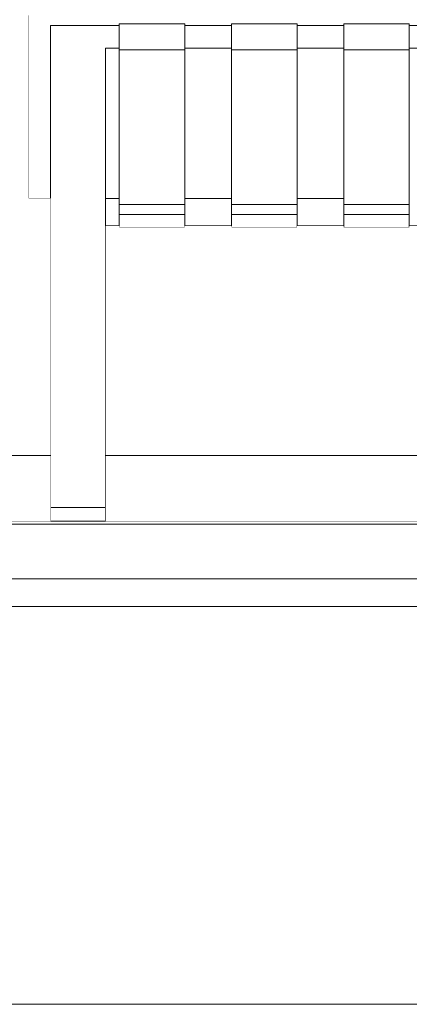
# Model space of a CAD drawing. Header units: millimetres. Extents: x -30280 to 100171, y -17460 to 4378.
# Tile 182 of 256: x 73608 to 73892, y -13810 to -13092. Entities that reach past the tile are written whole.
import ezdxf

# ---------------------------------------------------------------- set-up
doc = ezdxf.new("R2010")
doc.units = ezdxf.units.MM
doc.header["$MEASUREMENT"] = 0
doc.linetypes.add('Wipeout_Contour', pattern=[1000, 0, -1000])
for name, color, linetype in [('10_ESTR_Fotjats', 7, 'Continuous'), ('Nuevo_09_EI_Mobiliari general', 7, 'Continuous'), ('Nuevo_14_PAV_Soft Light Grey 0554', 7, 'Continuous'), ('Nuevo_Ventanas Archicad', 7, 'Continuous')]:
    doc.layers.add(name, color=color, linetype=linetype)
for name, color, linetype, lineweight in [('10_ESTR_Fotjats_Pluma_Nº__1', 7, 'Continuous', 5), ('Nuevo_09_EI_Mobiliari general_Pluma_Nº__1', 7, 'Continuous', 5), ('Nuevo_14_PAV_Soft Light Grey 0554_Pluma_Nº__29', 7, 'Continuous', 20), ('Nuevo_Ventanas Archicad_Pluma_Nº__1', 7, 'Continuous', 5)]:
    doc.layers.add(name, color=color, linetype=linetype, lineweight=lineweight)

# ---------------------------------------------------------------- blocks, each defined once
blk = doc.blocks.new('Elem Sección_192_3', base_point=(91863.52, -13459.98))
at = {"layer": '10_ESTR_Fotjats_Pluma_Nº__1', "color": 7, "linetype": 'Continuous', "lineweight": 5}
for p, q in [((100170.76, -13499.98), (62557.75, -13499.98)), ((100170.76, -13519.98), (62557.75, -13519.98)), ((100170.76, -13809.98), (62557.75, -13809.98))]:
    blk.add_line(p, q, dxfattribs=at)
blk = doc.blocks.new('Elem Sección_274_3', base_point=(91863.52, -13459.98))
at = {"color": 254, "linetype": 'Wipeout_Contour', "lineweight": 0, "ltscale": 299179.773438}
blk.add_wipeout([(73614.62, -13158.54), (73614.62, -13222.72), (73630.62, -13222.72), (73630.62, -13158.54)], dxfattribs=at).dxf.layer = 'Nuevo_09_EI_Mobiliari general'
at = {"color": 254, "linetype": 'Wipeout_Contour', "lineweight": 0, "ltscale": 299388.452867}
blk.add_wipeout([(73670.62, -13158.54), (73670.62, -13222.72), (73680.62, -13222.72), (73680.62, -13158.54)], dxfattribs=at).dxf.layer = 'Nuevo_09_EI_Mobiliari general'
at = {"color": 254, "linetype": 'Wipeout_Contour', "lineweight": 0, "ltscale": 299662.992948}
blk.add_wipeout([(73728.31, -13158.54), (73728.31, -13222.72), (73762.38, -13222.72), (73762.38, -13158.54)], dxfattribs=at).dxf.layer = 'Nuevo_09_EI_Mobiliari general'
at = {"color": 254, "linetype": 'Wipeout_Contour', "lineweight": 0, "ltscale": 299984.922232}
blk.add_wipeout([(73810.07, -13158.54), (73810.07, -13222.72), (73844.13, -13222.72), (73844.13, -13158.54)], dxfattribs=at).dxf.layer = 'Nuevo_09_EI_Mobiliari general'
at = {"color": 254, "linetype": 'Wipeout_Contour', "lineweight": 0, "ltscale": 300306.862519}
blk.add_wipeout([(73925.89, -13158.54), (73891.83, -13158.54), (73891.83, -13222.72), (73925.89, -13222.72)], dxfattribs=at).dxf.layer = 'Nuevo_09_EI_Mobiliari general'
at = {"color": 254, "linetype": 'Wipeout_Contour', "lineweight": 0, "ltscale": 299699.702335}
blk.add_wipeout([(73728.31, -13242.73), (73762.38, -13242.73), (73762.38, -13242.65), (73728.31, -13242.65)], dxfattribs=at).dxf.layer = 'Nuevo_09_EI_Mobiliari general'
at = {"color": 254, "linetype": 'Wipeout_Contour', "lineweight": 0, "ltscale": 300021.592224}
blk.add_wipeout([(73810.07, -13242.73), (73844.13, -13242.73), (73844.13, -13242.65), (73810.07, -13242.65)], dxfattribs=at).dxf.layer = 'Nuevo_09_EI_Mobiliari general'
at = {"color": 254, "linetype": 'Wipeout_Contour', "lineweight": 0, "ltscale": 3907333.239255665}
blk.add_wipeout([(73614.62, -13158.54), (73630.62, -13158.54), (73630.62, -13096.58), (73680.62, -13096.58), (73680.62, -13095.52), (73728.31, -13095.52), (73728.31, -13096.58), (73762.38, -13096.58), (73762.38, -13095.52), (73810.07, -13095.52), (73810.07, -13096.58), (73844.13, -13096.58), (73844.13, -13095.52), (73891.83, -13095.52), (73891.83, -13096.58), (73925.89, -13096.58), (73925.89, -13095.52), (73973.58, -13095.52), (73973.58, -13096.58), (74007.65, -13096.58), (74007.65, -13095.52), (74055.34, -13095.52), (74055.34, -13096.58), (74089.41, -13096.58), (74089.41, -13095.52), (74137.1, -13095.52), (74137.1, -13096.58), (74171.17, -13096.58), (74171.17, -13095.52), (74218.86, -13095.52), (74218.86, -13096.58), (74252.93, -13096.58), (74252.93, -13095.52), (74300.62, -13095.52), (74300.62, -13096.58), (74350.62, -13096.58), (74350.62, -13158.54), (74366.62, -13158.54), (74366.62, -13089.34), (74366.07, -13088.27), (74364.47, -13087.27), (74361.93, -13086.41), (74358.62, -13085.75), (74354.76, -13085.34), (74350.62, -13085.2), (73630.62, -13085.2), (73626.48, -13085.34), (73622.62, -13085.75), (73619.3, -13086.41), (73616.76, -13087.27), (73615.16, -13088.27), (73614.62, -13089.34)], dxfattribs=at).dxf.layer = 'Nuevo_09_EI_Mobiliari general'
at = {"color": 254, "linetype": 'Wipeout_Contour', "lineweight": 0, "ltscale": 299689.494513}
blk.add_wipeout([(73762.38, -13222.72), (73728.31, -13222.72), (73728.31, -13233.77), (73762.38, -13233.77)], dxfattribs=at).dxf.layer = 'Nuevo_09_EI_Mobiliari general'
at = {"color": 254, "linetype": 'Wipeout_Contour', "lineweight": 0, "ltscale": 300011.395352}
blk.add_wipeout([(73844.13, -13222.72), (73810.07, -13222.72), (73810.07, -13233.77), (73844.13, -13233.77)], dxfattribs=at).dxf.layer = 'Nuevo_09_EI_Mobiliari general'
at = {"layer": 'Nuevo_09_EI_Mobiliari general_Pluma_Nº__1', "color": 7, "linetype": 'Continuous', "lineweight": 5}
for p in [(73614.62, -13089.34), (73614.62, -13222.72)]:
    blk.add_line(p, (73614.62, -13158.54), dxfattribs=at)
at = {"color": 254, "linetype": 'Wipeout_Contour', "lineweight": 0, "ltscale": 299224.173319}
blk.add_wipeout([(73630.62, -13096.58), (73630.62, -13097.35), (73670.62, -13097.35), (73670.62, -13096.58)], dxfattribs=at).dxf.layer = 'Nuevo_09_EI_Mobiliari general'
at = {"color": 254, "linetype": 'Wipeout_Contour', "lineweight": 0, "ltscale": 299597.229297}
blk.add_wipeout([(73728.31, -13097.35), (73762.38, -13097.35), (73762.38, -13096.58), (73728.31, -13096.58)], dxfattribs=at).dxf.layer = 'Nuevo_09_EI_Mobiliari general'
at = {"color": 254, "linetype": 'Wipeout_Contour', "lineweight": 0, "ltscale": 299919.229159}
blk.add_wipeout([(73810.07, -13096.58), (73810.07, -13097.35), (73844.13, -13097.35), (73844.13, -13096.58)], dxfattribs=at).dxf.layer = 'Nuevo_09_EI_Mobiliari general'
at = {"color": 254, "linetype": 'Wipeout_Contour', "lineweight": 0, "ltscale": 299349.951168}
blk.add_wipeout([(73670.62, -13113.3), (73670.62, -13158.54), (73680.62, -13158.54), (73680.62, -13113.3)], dxfattribs=at).dxf.layer = 'Nuevo_09_EI_Mobiliari general'
at = {"color": 254, "linetype": 'Wipeout_Contour', "lineweight": 0, "ltscale": 299624.526539}
blk.add_wipeout([(73762.38, -13113.3), (73728.31, -13113.3), (73728.31, -13158.54), (73762.38, -13158.54)], dxfattribs=at).dxf.layer = 'Nuevo_09_EI_Mobiliari general'
at = {"color": 254, "linetype": 'Wipeout_Contour', "lineweight": 0, "ltscale": 299946.497084}
blk.add_wipeout([(73810.07, -13113.3), (73810.07, -13158.54), (73844.13, -13158.54), (73844.13, -13113.3)], dxfattribs=at).dxf.layer = 'Nuevo_09_EI_Mobiliari general'
at = {"color": 254, "linetype": 'Wipeout_Contour', "lineweight": 0, "ltscale": 300268.478598}
blk.add_wipeout([(73891.83, -13113.3), (73891.83, -13158.54), (73925.89, -13158.54), (73925.89, -13113.3)], dxfattribs=at).dxf.layer = 'Nuevo_09_EI_Mobiliari general'
at = {"color": 254, "linetype": 'Wipeout_Contour', "lineweight": 0, "ltscale": 299693.893539}
blk.add_wipeout([(73728.31, -13233.77), (73728.31, -13235.18), (73762.38, -13235.18), (73762.38, -13233.77)], dxfattribs=at).dxf.layer = 'Nuevo_09_EI_Mobiliari general'
at = {"color": 254, "linetype": 'Wipeout_Contour', "lineweight": 0, "ltscale": 300015.78966}
blk.add_wipeout([(73844.13, -13233.77), (73810.07, -13233.77), (73810.07, -13235.18), (73844.13, -13235.18)], dxfattribs=at).dxf.layer = 'Nuevo_09_EI_Mobiliari general'
at = {"color": 254, "linetype": 'Wipeout_Contour', "lineweight": 0, "ltscale": 299227.867582}
blk.add_wipeout([(73630.62, -13097.35), (73630.62, -13107.13), (73670.62, -13107.13), (73670.62, -13097.35)], dxfattribs=at).dxf.layer = 'Nuevo_09_EI_Mobiliari general'
at = {"color": 254, "linetype": 'Wipeout_Contour', "lineweight": 0, "ltscale": 299600.91896}
blk.add_wipeout([(73728.31, -13107.13), (73762.38, -13107.13), (73762.38, -13097.35), (73728.31, -13097.35)], dxfattribs=at).dxf.layer = 'Nuevo_09_EI_Mobiliari general'
at = {"color": 254, "linetype": 'Wipeout_Contour', "lineweight": 0, "ltscale": 299922.914867}
blk.add_wipeout([(73810.07, -13107.13), (73844.13, -13107.13), (73844.13, -13097.35), (73810.07, -13097.35)], dxfattribs=at).dxf.layer = 'Nuevo_09_EI_Mobiliari general'
at = {"color": 254, "linetype": 'Wipeout_Contour', "lineweight": 0, "ltscale": 299697.032076}
blk.add_wipeout([(73728.31, -13235.18), (73728.31, -13242.65), (73762.38, -13242.65), (73762.38, -13235.18)], dxfattribs=at).dxf.layer = 'Nuevo_09_EI_Mobiliari general'
at = {"color": 254, "linetype": 'Wipeout_Contour', "lineweight": 0, "ltscale": 300018.924829}
blk.add_wipeout([(73844.13, -13235.18), (73810.07, -13235.18), (73810.07, -13242.65), (73844.13, -13242.65)], dxfattribs=at).dxf.layer = 'Nuevo_09_EI_Mobiliari general'
at = {"layer": 'Nuevo_09_EI_Mobiliari general_Pluma_Nº__1', "color": 7, "linetype": 'Continuous', "lineweight": 5}
blk.add_line((73630.62, -13096.58), (73630.62, -13097.35), dxfattribs=at)
at = {"color": 254, "linetype": 'Wipeout_Contour', "lineweight": 0, "ltscale": 299322.628893}
blk.add_wipeout([(73670.62, -13097.35), (73680.62, -13097.35), (73680.62, -13096.58), (73670.62, -13096.58)], dxfattribs=at).dxf.layer = 'Nuevo_09_EI_Mobiliari general'
at = {"color": 254, "linetype": 'Wipeout_Contour', "lineweight": 0, "ltscale": 299757.642156}
blk.add_wipeout([(73810.07, -13095.52), (73762.38, -13095.52), (73762.38, -13096.74), (73810.07, -13096.74)], dxfattribs=at).dxf.layer = 'Nuevo_09_EI_Mobiliari general'
at = {"color": 254, "linetype": 'Wipeout_Contour', "lineweight": 0, "ltscale": 300079.648091}
blk.add_wipeout([(73891.83, -13095.52), (73844.13, -13095.52), (73844.13, -13096.74), (73891.83, -13096.74)], dxfattribs=at).dxf.layer = 'Nuevo_09_EI_Mobiliari general'
at = {"color": 254, "linetype": 'Wipeout_Contour', "lineweight": 0, "ltscale": 299231.707665}
blk.add_wipeout([(73630.62, -13107.13), (73630.62, -13108.32), (73670.62, -13108.32), (73670.62, -13107.13)], dxfattribs=at).dxf.layer = 'Nuevo_09_EI_Mobiliari general'
at = {"color": 254, "linetype": 'Wipeout_Contour', "lineweight": 0, "ltscale": 299604.754261}
blk.add_wipeout([(73728.31, -13107.13), (73728.31, -13108.32), (73762.38, -13108.32), (73762.38, -13107.13)], dxfattribs=at).dxf.layer = 'Nuevo_09_EI_Mobiliari general'
at = {"color": 254, "linetype": 'Wipeout_Contour', "lineweight": 0, "ltscale": 299926.746055}
blk.add_wipeout([(73844.13, -13107.13), (73810.07, -13107.13), (73810.07, -13108.32), (73844.13, -13108.32)], dxfattribs=at).dxf.layer = 'Nuevo_09_EI_Mobiliari general'
at = {"color": 254, "linetype": 'Wipeout_Contour', "lineweight": 0, "ltscale": 299858.026625}
blk.add_wipeout([(73810.07, -13234.34), (73762.38, -13234.34), (73762.38, -13243.62), (73810.07, -13243.62)], dxfattribs=at).dxf.layer = 'Nuevo_09_EI_Mobiliari general'
at = {"color": 254, "linetype": 'Wipeout_Contour', "lineweight": 0, "ltscale": 300179.924877}
blk.add_wipeout([(73891.83, -13234.34), (73844.13, -13234.34), (73844.13, -13243.62), (73891.83, -13243.62)], dxfattribs=at).dxf.layer = 'Nuevo_09_EI_Mobiliari general'
at = {"color": 254, "linetype": 'Wipeout_Contour', "lineweight": 0, "ltscale": 299233.871259}
blk.add_wipeout([(73630.62, -13108.32), (73630.62, -13113.3), (73670.62, -13113.3), (73670.62, -13108.32)], dxfattribs=at).dxf.layer = 'Nuevo_09_EI_Mobiliari general'
at = {"color": 254, "linetype": 'Wipeout_Contour', "lineweight": 0, "ltscale": 299606.915159}
blk.add_wipeout([(73728.31, -13108.32), (73728.31, -13113.3), (73762.38, -13113.3), (73762.38, -13108.32)], dxfattribs=at).dxf.layer = 'Nuevo_09_EI_Mobiliari general'
at = {"color": 254, "linetype": 'Wipeout_Contour', "lineweight": 0, "ltscale": 299928.904629}
blk.add_wipeout([(73810.07, -13108.32), (73810.07, -13113.3), (73844.13, -13113.3), (73844.13, -13108.32)], dxfattribs=at).dxf.layer = 'Nuevo_09_EI_Mobiliari general'
at = {"color": 254, "linetype": 'Wipeout_Contour', "lineweight": 0, "ltscale": 299852.176604}
blk.add_wipeout([(73762.38, -13234.34), (73810.07, -13234.34), (73810.07, -13227.05), (73762.38, -13227.05)], dxfattribs=at).dxf.layer = 'Nuevo_09_EI_Mobiliari general'
at = {"color": 254, "linetype": 'Wipeout_Contour', "lineweight": 0, "ltscale": 300174.081129}
blk.add_wipeout([(73844.13, -13234.34), (73891.83, -13234.34), (73891.83, -13227.05), (73844.13, -13227.05)], dxfattribs=at).dxf.layer = 'Nuevo_09_EI_Mobiliari general'
at = {"color": 254, "linetype": 'Wipeout_Contour', "lineweight": 0, "ltscale": 299861.351132}
blk.add_wipeout([(73810.07, -13243.62), (73762.38, -13243.62), (73762.38, -13243.75), (73810.07, -13243.75)], dxfattribs=at).dxf.layer = 'Nuevo_09_EI_Mobiliari general'
at = {"color": 254, "linetype": 'Wipeout_Contour', "lineweight": 0, "ltscale": 300183.245818}
blk.add_wipeout([(73891.83, -13243.62), (73844.13, -13243.62), (73844.13, -13243.75), (73891.83, -13243.75)], dxfattribs=at).dxf.layer = 'Nuevo_09_EI_Mobiliari general'
at = {"layer": 'Nuevo_09_EI_Mobiliari general_Pluma_Nº__1', "color": 7, "linetype": 'Continuous', "lineweight": 5}
for p, q in [((73630.62, -13097.35), (73630.62, -13107.13)), ((73630.62, -13107.13), (73630.62, -13108.32)), ((73762.38, -13234.34), (73762.38, -13243.62)), ((73810.07, -13234.34), (73762.38, -13234.34)), ((73810.07, -13234.34), (73810.07, -13243.62)), ((73844.13, -13234.34), (73844.13, -13243.62)), ((73891.83, -13234.34), (73844.13, -13234.34)), ((73891.83, -13234.34), (73891.83, -13243.62)), ((73762.38, -13243.62), (73762.38, -13243.75)), ((73810.07, -13243.75), (73762.38, -13243.75)), ((73844.13, -13242.73), (73810.07, -13242.73)), ((73810.07, -13243.62), (73810.07, -13243.75)), ((73844.13, -13243.62), (73844.13, -13243.75)), ((73891.83, -13243.75), (73844.13, -13243.75)), ((73925.89, -13242.73), (73891.83, -13242.73)), ((73891.83, -13243.62), (73891.83, -13243.75))]:
    blk.add_line(p, q, dxfattribs=at)
at = {"color": 254, "linetype": 'Wipeout_Contour', "lineweight": 0, "ltscale": 299326.321944}
blk.add_wipeout([(73670.62, -13107.13), (73680.62, -13107.13), (73680.62, -13097.35), (73670.62, -13097.35)], dxfattribs=at).dxf.layer = 'Nuevo_09_EI_Mobiliari general'
at = {"color": 254, "linetype": 'Wipeout_Contour', "lineweight": 0, "ltscale": 299761.770587}
blk.add_wipeout([(73810.07, -13096.74), (73762.38, -13096.74), (73762.38, -13107.33), (73810.07, -13107.33)], dxfattribs=at).dxf.layer = 'Nuevo_09_EI_Mobiliari general'
at = {"color": 254, "linetype": 'Wipeout_Contour', "lineweight": 0, "ltscale": 300083.772092}
blk.add_wipeout([(73891.83, -13096.74), (73844.13, -13096.74), (73844.13, -13107.33), (73891.83, -13107.33)], dxfattribs=at).dxf.layer = 'Nuevo_09_EI_Mobiliari general'
at = {"color": 254, "linetype": 'Wipeout_Contour', "lineweight": 0, "ltscale": 299242.857515}
blk.add_wipeout([(73630.62, -13133.93), (73670.62, -13133.93), (73670.62, -13113.3), (73630.62, -13113.3)], dxfattribs=at).dxf.layer = 'Nuevo_09_EI_Mobiliari general'
at = {"layer": 'Nuevo_09_EI_Mobiliari general_Pluma_Nº__1', "color": 7, "linetype": 'Continuous', "lineweight": 5}
for p, q in [((73630.62, -13096.58), (73670.62, -13096.58)), ((73762.38, -13095.52), (73762.38, -13096.74)), ((73810.07, -13095.52), (73762.38, -13095.52)), ((73810.07, -13095.52), (73810.07, -13096.74)), ((73844.13, -13096.58), (73810.07, -13096.58)), ((73844.13, -13095.52), (73844.13, -13096.74)), ((73891.83, -13095.52), (73844.13, -13095.52)), ((73891.83, -13095.52), (73891.83, -13096.74)), ((73925.89, -13096.58), (73891.83, -13096.58)), ((73630.62, -13108.32), (73630.62, -13113.3))]:
    blk.add_line(p, q, dxfattribs=at)
at = {"color": 254, "linetype": 'Wipeout_Contour', "lineweight": 0, "ltscale": 299435.647117}
blk.add_wipeout([(73728.31, -13095.52), (73680.62, -13095.52), (73680.62, -13096.74), (73728.31, -13096.74)], dxfattribs=at).dxf.layer = 'Nuevo_09_EI_Mobiliari general'
at = {"color": 254, "linetype": 'Wipeout_Contour', "lineweight": 0, "ltscale": 299330.160764}
blk.add_wipeout([(73680.62, -13107.13), (73670.62, -13107.13), (73670.62, -13108.32), (73680.62, -13108.32)], dxfattribs=at).dxf.layer = 'Nuevo_09_EI_Mobiliari general'
at = {"color": 254, "linetype": 'Wipeout_Contour', "lineweight": 0, "ltscale": 299766.129922}
blk.add_wipeout([(73810.07, -13107.33), (73762.38, -13107.33), (73762.38, -13109.21), (73810.07, -13109.21)], dxfattribs=at).dxf.layer = 'Nuevo_09_EI_Mobiliari general'
at = {"color": 254, "linetype": 'Wipeout_Contour', "lineweight": 0, "ltscale": 300088.126749}
blk.add_wipeout([(73891.83, -13107.33), (73844.13, -13107.33), (73844.13, -13109.21), (73891.83, -13109.21)], dxfattribs=at).dxf.layer = 'Nuevo_09_EI_Mobiliari general'
at = {"color": 254, "linetype": 'Wipeout_Contour', "lineweight": 0, "ltscale": 299255.576723}
blk.add_wipeout([(73630.62, -13133.93), (73630.62, -13149.53), (73670.62, -13149.53), (73670.62, -13133.93)], dxfattribs=at).dxf.layer = 'Nuevo_09_EI_Mobiliari general'
at = {"layer": 'Nuevo_09_EI_Mobiliari general_Pluma_Nº__1', "color": 7, "linetype": 'Continuous', "lineweight": 5}
blk.add_line((73630.62, -13113.3), (73630.62, -13133.93), dxfattribs=at)
at = {"color": 254, "linetype": 'Wipeout_Contour', "lineweight": 0, "ltscale": 299332.32364}
blk.add_wipeout([(73670.62, -13108.32), (73670.62, -13113.3), (73680.62, -13113.3), (73680.62, -13108.32)], dxfattribs=at).dxf.layer = 'Nuevo_09_EI_Mobiliari general'
at = {"color": 254, "linetype": 'Wipeout_Contour', "lineweight": 0, "ltscale": 299768.635576}
blk.add_wipeout([(73810.07, -13109.21), (73762.38, -13109.21), (73762.38, -13114.49), (73810.07, -13114.49)], dxfattribs=at).dxf.layer = 'Nuevo_09_EI_Mobiliari general'
at = {"color": 254, "linetype": 'Wipeout_Contour', "lineweight": 0, "ltscale": 300090.629715}
blk.add_wipeout([(73891.83, -13109.21), (73844.13, -13109.21), (73844.13, -13114.49), (73891.83, -13114.49)], dxfattribs=at).dxf.layer = 'Nuevo_09_EI_Mobiliari general'
at = {"color": 254, "linetype": 'Wipeout_Contour', "lineweight": 0, "ltscale": 299268.547389}
blk.add_wipeout([(73630.62, -13170.82), (73670.62, -13170.82), (73670.62, -13149.53), (73630.62, -13149.53)], dxfattribs=at).dxf.layer = 'Nuevo_09_EI_Mobiliari general'
at = {"layer": 'Nuevo_09_EI_Mobiliari general_Pluma_Nº__1', "color": 7, "linetype": 'Continuous', "lineweight": 5}
for p, q in [((73762.38, -13096.74), (73762.38, -13107.33)), ((73810.07, -13096.74), (73810.07, -13107.33)), ((73844.13, -13096.74), (73844.13, -13107.33)), ((73891.83, -13096.74), (73891.83, -13107.33)), ((73762.38, -13107.33), (73762.38, -13109.21)), ((73810.07, -13107.33), (73810.07, -13109.21)), ((73844.13, -13107.33), (73844.13, -13109.21)), ((73891.83, -13107.33), (73891.83, -13109.21)), ((73670.62, -13113.3), (73670.62, -13133.93)), ((73630.62, -13133.93), (73630.62, -13149.53)), ((73670.62, -13133.93), (73670.62, -13149.53))]:
    blk.add_line(p, q, dxfattribs=at)
at = {"color": 254, "linetype": 'Wipeout_Contour', "lineweight": 0, "ltscale": 299439.779988}
blk.add_wipeout([(73728.31, -13096.74), (73680.62, -13096.74), (73680.62, -13107.33), (73728.31, -13107.33)], dxfattribs=at).dxf.layer = 'Nuevo_09_EI_Mobiliari general'
at = {"color": 254, "linetype": 'Wipeout_Contour', "lineweight": 0, "ltscale": 299810.043659}
blk.add_wipeout([(73810.07, -13114.49), (73762.38, -13114.49), (73762.38, -13227.05), (73810.07, -13227.05)], dxfattribs=at).dxf.layer = 'Nuevo_09_EI_Mobiliari general'
at = {"color": 254, "linetype": 'Wipeout_Contour', "lineweight": 0, "ltscale": 300131.993383}
blk.add_wipeout([(73844.13, -13114.49), (73844.13, -13227.05), (73891.83, -13227.05), (73891.83, -13114.49)], dxfattribs=at).dxf.layer = 'Nuevo_09_EI_Mobiliari general'
at = {"color": 254, "linetype": 'Wipeout_Contour', "lineweight": 0, "ltscale": 299285.472465}
blk.add_wipeout([(73630.62, -13170.82), (73630.62, -13197.6), (73670.62, -13197.6), (73670.62, -13170.82)], dxfattribs=at).dxf.layer = 'Nuevo_09_EI_Mobiliari general'
at = {"layer": 'Nuevo_09_EI_Mobiliari general_Pluma_Nº__1', "color": 7, "linetype": 'Continuous', "lineweight": 5}
for p, q in [((73680.62, -13096.58), (73670.62, -13096.58)), ((73680.62, -13095.52), (73680.62, -13096.74)), ((73728.31, -13095.52), (73680.62, -13095.52)), ((73728.31, -13095.52), (73728.31, -13096.74)), ((73762.38, -13096.58), (73728.31, -13096.58)), ((73762.38, -13109.21), (73762.38, -13114.49)), ((73810.07, -13109.21), (73810.07, -13114.49)), ((73844.13, -13109.21), (73844.13, -13114.49)), ((73891.83, -13109.21), (73891.83, -13114.49)), ((73810.07, -13114.49), (73762.38, -13114.49)), ((73762.38, -13114.49), (73762.38, -13227.05)), ((73844.13, -13113.3), (73810.07, -13113.3)), ((73810.07, -13227.05), (73810.07, -13114.49)), ((73891.83, -13114.49), (73844.13, -13114.49)), ((73844.13, -13114.49), (73844.13, -13227.05)), ((73925.89, -13113.3), (73891.83, -13113.3)), ((73891.83, -13227.05), (73891.83, -13114.49)), ((73630.62, -13149.53), (73630.62, -13170.82)), ((73670.62, -13149.53), (73670.62, -13170.82)), ((73810.07, -13222.72), (73844.13, -13222.72)), ((73762.38, -13227.05), (73762.38, -13234.34)), ((73762.38, -13227.05), (73810.07, -13227.05)), ((73810.07, -13227.05), (73810.07, -13234.34)), ((73844.13, -13227.05), (73844.13, -13234.34)), ((73844.13, -13227.05), (73891.83, -13227.05)), ((73891.83, -13227.05), (73891.83, -13234.34))]:
    blk.add_line(p, q, dxfattribs=at)
at = {"color": 254, "linetype": 'Wipeout_Contour', "lineweight": 0, "ltscale": 299444.14401}
blk.add_wipeout([(73728.31, -13107.33), (73680.62, -13107.33), (73680.62, -13109.21), (73728.31, -13109.21)], dxfattribs=at).dxf.layer = 'Nuevo_09_EI_Mobiliari general'
at = {"color": 254, "linetype": 'Wipeout_Contour', "lineweight": 0, "ltscale": 299306.210726}
blk.add_wipeout([(73670.62, -13197.6), (73630.62, -13197.6), (73630.62, -13229.6), (73670.62, -13229.6)], dxfattribs=at).dxf.layer = 'Nuevo_09_EI_Mobiliari general'
at = {"layer": 'Nuevo_09_EI_Mobiliari general_Pluma_Nº__1', "color": 7, "linetype": 'Continuous', "lineweight": 5}
for p, q in [((73630.62, -13170.82), (73630.62, -13197.6)), ((73670.62, -13170.82), (73670.62, -13197.6)), ((73614.62, -13222.72), (73630.62, -13222.72))]:
    blk.add_line(p, q, dxfattribs=at)
at = {"color": 254, "linetype": 'Wipeout_Contour', "lineweight": 0, "ltscale": 299446.652359}
blk.add_wipeout([(73728.31, -13109.21), (73680.62, -13109.21), (73680.62, -13114.49), (73728.31, -13114.49)], dxfattribs=at).dxf.layer = 'Nuevo_09_EI_Mobiliari general'
at = {"color": 254, "linetype": 'Wipeout_Contour', "lineweight": 0, "ltscale": 299330.587916}
blk.add_wipeout([(73630.62, -13229.6), (73630.62, -13266.53), (73670.62, -13266.53), (73670.62, -13229.6)], dxfattribs=at).dxf.layer = 'Nuevo_09_EI_Mobiliari general'
at = {"layer": 'Nuevo_09_EI_Mobiliari general_Pluma_Nº__1', "color": 7, "linetype": 'Continuous', "lineweight": 5}
for p, q in [((73680.62, -13096.74), (73680.62, -13107.33)), ((73728.31, -13096.74), (73728.31, -13107.33)), ((73680.62, -13107.33), (73680.62, -13109.21)), ((73728.31, -13107.33), (73728.31, -13109.21)), ((73630.62, -13197.6), (73630.62, -13229.6))]:
    blk.add_line(p, q, dxfattribs=at)
at = {"color": 254, "linetype": 'Wipeout_Contour', "lineweight": 0, "ltscale": 299414.978724}
blk.add_wipeout([(73670.62, -13222.72), (73670.62, -13233.77), (73680.62, -13233.77), (73680.62, -13222.72)], dxfattribs=at).dxf.layer = 'Nuevo_09_EI_Mobiliari general'
at = {"color": 254, "linetype": 'Wipeout_Contour', "lineweight": 0, "ltscale": 299425.195903}
blk.add_wipeout([(73670.62, -13242.65), (73670.62, -13242.73), (73680.62, -13242.73), (73680.62, -13242.65)], dxfattribs=at).dxf.layer = 'Nuevo_09_EI_Mobiliari general'
at = {"color": 254, "linetype": 'Wipeout_Contour', "lineweight": 0, "ltscale": 299350.619443}
blk.add_wipeout([(73670.62, -13266.53), (73630.62, -13266.53), (73630.62, -13286.13), (73670.62, -13286.13)], dxfattribs=at).dxf.layer = 'Nuevo_09_EI_Mobiliari general'
at = {"layer": 'Nuevo_09_EI_Mobiliari general_Pluma_Nº__1', "color": 7, "linetype": 'Continuous', "lineweight": 5}
for p, q in [((73670.62, -13197.6), (73670.62, -13229.6)), ((73630.62, -13229.6), (73630.62, -13266.53))]:
    blk.add_line(p, q, dxfattribs=at)
at = {"color": 254, "linetype": 'Wipeout_Contour', "lineweight": 0, "ltscale": 299419.381782}
blk.add_wipeout([(73670.62, -13235.18), (73680.62, -13235.18), (73680.62, -13233.77), (73670.62, -13233.77)], dxfattribs=at).dxf.layer = 'Nuevo_09_EI_Mobiliari general'
at = {"color": 254, "linetype": 'Wipeout_Contour', "lineweight": 0, "ltscale": 299359.336123}
blk.add_wipeout([(73630.62, -13286.13), (73630.62, -13291.09), (73670.62, -13291.09), (73670.62, -13286.13)], dxfattribs=at).dxf.layer = 'Nuevo_09_EI_Mobiliari general'
at = {"layer": 'Nuevo_09_EI_Mobiliari general_Pluma_Nº__1', "color": 7, "linetype": 'Continuous', "lineweight": 5}
for p, q in [((73630.62, -13266.53), (73630.62, -13286.13)), ((73670.62, -13266.53), (73670.62, -13286.13))]:
    blk.add_line(p, q, dxfattribs=at)
at = {"color": 254, "linetype": 'Wipeout_Contour', "lineweight": 0, "ltscale": 299422.523195}
blk.add_wipeout([(73670.62, -13242.65), (73680.62, -13242.65), (73680.62, -13235.18), (73670.62, -13235.18)], dxfattribs=at).dxf.layer = 'Nuevo_09_EI_Mobiliari general'
at = {"color": 254, "linetype": 'Wipeout_Contour', "lineweight": 0, "ltscale": 299362.836928}
blk.add_wipeout([(73630.62, -13291.09), (73630.62, -13295.99), (73670.62, -13295.99), (73670.62, -13291.09)], dxfattribs=at).dxf.layer = 'Nuevo_09_EI_Mobiliari general'
at = {"layer": 'Nuevo_09_EI_Mobiliari general_Pluma_Nº__1', "color": 7, "linetype": 'Continuous', "lineweight": 5}
for p, q in [((73670.62, -13229.6), (73670.62, -13266.53)), ((73630.62, -13286.13), (73630.62, -13291.09)), ((73670.62, -13286.13), (73670.62, -13291.09))]:
    blk.add_line(p, q, dxfattribs=at)
at = {"color": 254, "linetype": 'Wipeout_Contour', "lineweight": 0, "ltscale": 299536.139498}
blk.add_wipeout([(73728.31, -13234.34), (73680.62, -13234.34), (73680.62, -13243.62), (73728.31, -13243.62)], dxfattribs=at).dxf.layer = 'Nuevo_09_EI_Mobiliari general'
at = {"color": 254, "linetype": 'Wipeout_Contour', "lineweight": 0, "ltscale": 299366.013731}
blk.add_wipeout([(73630.62, -13295.99), (73630.62, -13300.03), (73670.62, -13300.03), (73670.62, -13295.99)], dxfattribs=at).dxf.layer = 'Nuevo_09_EI_Mobiliari general'
at = {"layer": 'Nuevo_09_EI_Mobiliari general_Pluma_Nº__1', "color": 7, "linetype": 'Continuous', "lineweight": 5}
for p, q in [((73630.62, -13291.09), (73630.62, -13295.99)), ((73670.62, -13291.09), (73670.62, -13295.99))]:
    blk.add_line(p, q, dxfattribs=at)
at = {"color": 254, "linetype": 'Wipeout_Contour', "lineweight": 0, "ltscale": 299530.28319}
blk.add_wipeout([(73680.62, -13234.34), (73728.31, -13234.34), (73728.31, -13227.05), (73680.62, -13227.05)], dxfattribs=at).dxf.layer = 'Nuevo_09_EI_Mobiliari general'
at = {"color": 254, "linetype": 'Wipeout_Contour', "lineweight": 0, "ltscale": 299539.467577}
blk.add_wipeout([(73728.31, -13243.62), (73680.62, -13243.62), (73680.62, -13243.75), (73728.31, -13243.75)], dxfattribs=at).dxf.layer = 'Nuevo_09_EI_Mobiliari general'
at = {"color": 254, "linetype": 'Wipeout_Contour', "lineweight": 0, "ltscale": 299381.025368}
blk.add_wipeout([(73670.62, -13300.03), (73630.62, -13300.03), (73630.62, -13338.18), (73670.62, -13338.18)], dxfattribs=at).dxf.layer = 'Nuevo_09_EI_Mobiliari general'
at = {"layer": 'Nuevo_09_EI_Mobiliari general_Pluma_Nº__1', "color": 7, "linetype": 'Continuous', "lineweight": 5}
for p, q in [((73680.62, -13234.34), (73680.62, -13243.62)), ((73728.31, -13234.34), (73680.62, -13234.34)), ((73728.31, -13234.34), (73728.31, -13243.62)), ((73680.62, -13242.73), (73670.62, -13242.73)), ((73680.62, -13243.62), (73680.62, -13243.75)), ((73728.31, -13243.75), (73680.62, -13243.75)), ((73762.38, -13242.73), (73728.31, -13242.73)), ((73728.31, -13243.62), (73728.31, -13243.75)), ((73630.62, -13295.99), (73630.62, -13300.03)), ((73670.62, -13295.99), (73670.62, -13300.03))]:
    blk.add_line(p, q, dxfattribs=at)
at = {"color": 254, "linetype": 'Wipeout_Contour', "lineweight": 0, "ltscale": 299488.104953}
blk.add_wipeout([(73728.31, -13114.49), (73680.62, -13114.49), (73680.62, -13227.05), (73728.31, -13227.05)], dxfattribs=at).dxf.layer = 'Nuevo_09_EI_Mobiliari general'
at = {"color": 254, "linetype": 'Wipeout_Contour', "lineweight": 0, "ltscale": 299406.33953}
blk.add_wipeout([(73670.62, -13338.18), (73630.62, -13338.18), (73630.62, -13371.07), (73670.62, -13371.07)], dxfattribs=at).dxf.layer = 'Nuevo_09_EI_Mobiliari general'
at = {"layer": 'Nuevo_09_EI_Mobiliari general_Pluma_Nº__1', "color": 7, "linetype": 'Continuous', "lineweight": 5}
for p, q in [((73680.62, -13109.21), (73680.62, -13114.49)), ((73728.31, -13109.21), (73728.31, -13114.49)), ((73680.62, -13113.3), (73670.62, -13113.3)), ((73728.31, -13114.49), (73680.62, -13114.49)), ((73680.62, -13114.49), (73680.62, -13227.05)), ((73762.38, -13113.3), (73728.31, -13113.3)), ((73728.31, -13227.05), (73728.31, -13114.49)), ((73670.62, -13222.72), (73680.62, -13222.72)), ((73728.31, -13222.72), (73762.38, -13222.72)), ((73680.62, -13227.05), (73680.62, -13234.34)), ((73680.62, -13227.05), (73728.31, -13227.05)), ((73728.31, -13227.05), (73728.31, -13234.34)), ((73630.62, -13300.03), (73630.62, -13338.18)), ((73670.62, -13300.03), (73670.62, -13338.18))]:
    blk.add_line(p, q, dxfattribs=at)
at = {"color": 254, "linetype": 'Wipeout_Contour', "lineweight": 0, "ltscale": 299427.855551}
blk.add_wipeout([(73630.62, -13371.07), (73630.62, -13398.41), (73670.62, -13398.41), (73670.62, -13371.07)], dxfattribs=at).dxf.layer = 'Nuevo_09_EI_Mobiliari general'
at = {"layer": 'Nuevo_09_EI_Mobiliari general_Pluma_Nº__1', "color": 7, "linetype": 'Continuous', "lineweight": 5}
for p, q in [((73630.62, -13338.18), (73630.62, -13371.07)), ((73670.62, -13338.18), (73670.62, -13371.07))]:
    blk.add_line(p, q, dxfattribs=at)
at = {"color": 254, "linetype": 'Wipeout_Contour', "lineweight": 0, "ltscale": 299445.347719}
blk.add_wipeout([(73630.62, -13419.95), (73670.62, -13419.95), (73670.62, -13398.41), (73630.62, -13398.41)], dxfattribs=at).dxf.layer = 'Nuevo_09_EI_Mobiliari general'
at = {"layer": 'Nuevo_09_EI_Mobiliari general_Pluma_Nº__1', "color": 7, "linetype": 'Continuous', "lineweight": 5}
for p, q in [((73630.62, -13371.07), (73630.62, -13398.41)), ((73670.62, -13371.07), (73670.62, -13398.41))]:
    blk.add_line(p, q, dxfattribs=at)
at = {"color": 254, "linetype": 'Wipeout_Contour', "lineweight": 0, "ltscale": 299458.631626}
blk.add_wipeout([(73630.62, -13419.95), (73630.62, -13435.47), (73670.62, -13435.47), (73670.62, -13419.95)], dxfattribs=at).dxf.layer = 'Nuevo_09_EI_Mobiliari general'
at = {"layer": 'Nuevo_09_EI_Mobiliari general_Pluma_Nº__1', "color": 7, "linetype": 'Continuous', "lineweight": 5}
for p, q in [((73630.62, -13398.41), (73630.62, -13419.95)), ((73670.62, -13398.41), (73670.62, -13419.95))]:
    blk.add_line(p, q, dxfattribs=at)
at = {"color": 254, "linetype": 'Wipeout_Contour', "lineweight": 0, "ltscale": 299467.566688}
blk.add_wipeout([(73670.62, -13435.47), (73630.62, -13435.47), (73630.62, -13444.85), (73670.62, -13444.85)], dxfattribs=at).dxf.layer = 'Nuevo_09_EI_Mobiliari general'
at = {"layer": 'Nuevo_09_EI_Mobiliari general_Pluma_Nº__1', "color": 7, "linetype": 'Continuous', "lineweight": 5}
for p, q in [((73630.62, -13419.95), (73630.62, -13435.47)), ((73670.62, -13419.95), (73670.62, -13435.47))]:
    blk.add_line(p, q, dxfattribs=at)
at = {"color": 254, "linetype": 'Wipeout_Contour', "lineweight": 0, "ltscale": 299472.058083}
blk.add_wipeout([(73630.62, -13444.85), (73630.62, -13447.98), (73670.62, -13447.98), (73670.62, -13444.85)], dxfattribs=at).dxf.layer = 'Nuevo_09_EI_Mobiliari general'
at = {"color": 254, "linetype": 'Wipeout_Contour', "lineweight": 0, "ltscale": 299473.543001}
blk.add_wipeout([(73630.62, -13447.98), (73630.62, -13448.98), (73670.62, -13448.98), (73670.62, -13447.98)], dxfattribs=at).dxf.layer = 'Nuevo_09_EI_Mobiliari general'
at = {"layer": 'Nuevo_09_EI_Mobiliari general_Pluma_Nº__1', "color": 7, "linetype": 'Continuous', "lineweight": 5}
for p, q in [((73630.62, -13435.47), (73630.62, -13444.85)), ((73670.62, -13435.47), (73670.62, -13444.85))]:
    blk.add_line(p, q, dxfattribs=at)
at = {"color": 254, "linetype": 'Wipeout_Contour', "lineweight": 0, "ltscale": 299477.134511}
blk.add_wipeout([(73670.62, -13448.98), (73630.62, -13448.98), (73630.62, -13457.98), (73670.62, -13457.98)], dxfattribs=at).dxf.layer = 'Nuevo_09_EI_Mobiliari general'
at = {"layer": 'Nuevo_09_EI_Mobiliari general_Pluma_Nº__1', "color": 7, "linetype": 'Continuous', "lineweight": 5}
for p, q in [((73630.62, -13444.85), (73630.62, -13447.98)), ((73670.62, -13444.85), (73670.62, -13447.98)), ((73630.62, -13447.98), (73630.62, -13448.98)), ((73630.62, -13447.98), (73670.62, -13447.98)), ((73630.62, -13448.98), (73630.62, -13457.98)), ((73670.62, -13447.98), (73670.62, -13448.98)), ((73670.62, -13448.98), (73670.62, -13457.98))]:
    blk.add_line(p, q, dxfattribs=at)
blk = doc.blocks.new('Elem Sección_351_3', base_point=(91863.52, -13459.98))
at = {"layer": 'Nuevo_14_PAV_Soft Light Grey 0554_Pluma_Nº__29', "color": 7, "linetype": 'Continuous', "lineweight": 20}
blk.add_line((75727.09, -13457.98), (63958.67, -13457.98), dxfattribs=at)
at = {"layer": 'Nuevo_14_PAV_Soft Light Grey 0554_Pluma_Nº__29', "color": 7, "linetype": 'Continuous', "lineweight": 20, "flags": 128}
blk.add_lwpolyline([(75765.09, -13459.98), (75694.1, -13459.98), (75104.26, -13459.98), (75099.26, -13459.98), (75069.26, -13459.98), (64428.67, -13459.98), (63958.67, -13459.98), (63920.67, -13459.98)], dxfattribs=at)
blk = doc.blocks.new('Elem Sección_355_3', base_point=(91863.52, -13459.98))
at = {"color": 254, "linetype": 'Wipeout_Contour', "lineweight": 0, "ltscale": 299006.182916}
blk.add_wipeout([(73438.36, -13457.98), (73630.62, -13457.98), (73630.62, -13409.98), (73438.36, -13409.98)], dxfattribs=at).dxf.layer = 'Nuevo_Ventanas Archicad'
at = {"color": 254, "linetype": 'Wipeout_Contour', "lineweight": 0, "ltscale": 300801.253287}
blk.add_wipeout([(73670.62, -13409.98), (73670.62, -13457.98), (74310.62, -13457.98), (74310.62, -13409.98)], dxfattribs=at).dxf.layer = 'Nuevo_Ventanas Archicad'
at = {"color": 254, "linetype": 'Wipeout_Contour', "lineweight": 0, "ltscale": 3598521.297803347}
blk.add_wipeout([(73332.84, -12693.93), (73438.36, -12693.93), (73442.5, -12694.47), (73446.36, -12696.05), (73448.78, -12697.89), (73450.36, -12697.89), (73450.36, -12699.46), (73452.22, -12701.85), (73453.81, -12705.67), (73454.36, -12709.76), (73454.36, -13222.72), (73438.36, -13222.72), (73438.36, -13409.98), (73630.62, -13409.98), (73630.62, -13222.72), (73614.62, -13222.72), (73614.62, -13158.54), (73614.62, -13153.55), (73614.62, -12757.26), (73614.62, -12755.4), (73614.62, -12709.76), (73615.16, -12705.67), (73616.76, -12701.85), (73618.62, -12699.46), (73618.62, -12697.89), (73620.2, -12697.89), (73622.62, -12696.05), (73626.48, -12694.47), (73630.62, -12693.93), (74350.62, -12693.93), (74354.76, -12694.47), (74358.62, -12696.05), (74361.04, -12697.89), (74362.62, -12697.89), (74362.62, -12699.46), (74364.47, -12701.85), (74366.07, -12705.67), (74366.62, -12709.76), (74366.62, -12755.4), (74366.62, -12757.26), (74366.62, -13140.74), (74366.62, -13158.54), (74366.62, -13222.72), (74350.62, -13222.72), (74350.62, -13409.98), (74893.47, -13409.98), (74893.47, -11399.98), (73332.84, -11399.98)], dxfattribs=at).dxf.layer = 'Nuevo_Ventanas Archicad'
at = {"layer": 'Nuevo_Ventanas Archicad_Pluma_Nº__1', "color": 7, "linetype": 'Continuous', "lineweight": 5}
blk.add_line((73630.62, -13409.98), (73438.36, -13409.98), dxfattribs=at)
at = {"color": 254, "linetype": 'Wipeout_Contour', "lineweight": 0, "ltscale": 2706048.609056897}
blk.add_wipeout([(73680.62, -13242.73), (73670.62, -13242.73), (73670.62, -13409.98), (74310.62, -13409.98), (74310.62, -13242.73), (74300.62, -13242.73), (74300.62, -13243.75), (74252.93, -13243.75), (74252.93, -13242.73), (74218.86, -13242.73), (74218.86, -13243.75), (74171.17, -13243.75), (74171.17, -13242.73), (74137.1, -13242.73), (74137.1, -13243.75), (74089.41, -13243.75), (74089.41, -13242.73), (74055.34, -13242.73), (74055.34, -13243.75), (74007.65, -13243.75), (74007.65, -13242.73), (73973.58, -13242.73), (73973.58, -13243.75), (73925.89, -13243.75), (73925.89, -13242.73), (73891.83, -13242.73), (73891.83, -13243.75), (73844.13, -13243.75), (73844.13, -13242.73), (73810.07, -13242.73), (73810.07, -13243.75), (73762.38, -13243.75), (73762.38, -13242.73), (73728.31, -13242.73), (73728.31, -13243.75), (73680.62, -13243.75)], dxfattribs=at).dxf.layer = 'Nuevo_Ventanas Archicad'
at = {"layer": 'Nuevo_Ventanas Archicad_Pluma_Nº__1', "color": 7, "linetype": 'Continuous', "lineweight": 5}
blk.add_line((74310.62, -13409.98), (73670.62, -13409.98), dxfattribs=at)

msp = doc.modelspace()

# ---------------------------------------------------------------- block references
at = {"layer": '10_ESTR_Fotjats', "lineweight": 0}
msp.add_blockref('Elem Sección_192_3', (91863.52, -13459.98), dxfattribs=at)

# ---------------------------------------------------------------- next in the draw order: block references
at = {"layer": 'Nuevo_09_EI_Mobiliari general', "lineweight": 0}
msp.add_blockref('Elem Sección_274_3', (91863.52, -13459.98), dxfattribs=at)

# ---------------------------------------------------------------- next in the draw order: block references
at = {"layer": 'Nuevo_14_PAV_Soft Light Grey 0554', "lineweight": 0}
msp.add_blockref('Elem Sección_351_3', (91863.52, -13459.98), dxfattribs=at)

# ---------------------------------------------------------------- next in the draw order: block references
at = {"layer": 'Nuevo_Ventanas Archicad', "lineweight": 0}
msp.add_blockref('Elem Sección_355_3', (91863.52, -13459.98), dxfattribs=at)

doc.saveas('drawing.dxf')
